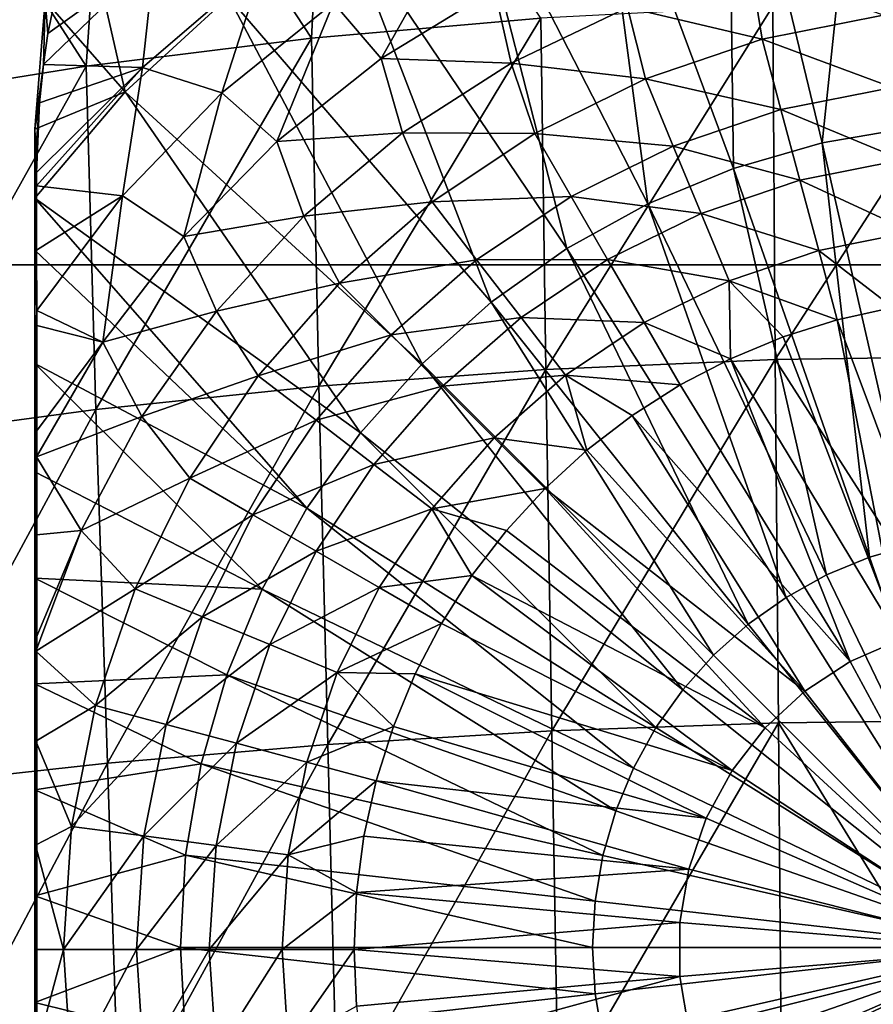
# Model space of a CAD drawing. Header units: metres. Extents: x -109 to 109, y -144 to 54.
# Tile 96 of 150: x -7.61 to -1.02, y -26.33 to -18.73. Entities that reach past the tile are written whole.
import ezdxf

# ---------------------------------------------------------------- set-up
doc = ezdxf.new("R2010")
doc.units = ezdxf.units.M
doc.layers.add('solid_20062313_XXX', color=7, linetype='CONTINUOUS')

msp = doc.modelspace()

# ---------------------------------------------------------------- linework, layer by layer
at = {"layer": 'solid_20062313_XXX'}
for points in [[(-14.150348, -1.144748, -19.350346), (0.037734, -1.145739, -19.388235), (-14.15034, -20.625799, -19.350346)], [(0.037734, -1.145739, -19.388235), (-0.037755, -20.625799, -19.388235), (-14.15034, -20.625799, -19.350346)], [(-6.919945, -16.495144, 73.605759), (-5.36028, -18.876364, 75.409912), (-5.224922, -16.261093, 74.000435)], [(-5.224922, -16.261093, 74.000435), (-5.36028, -18.876364, 75.409912), (-3.591062, -18.72192, 75.71521)], [(-1.080679, -16.477074, 70.368988), (0, -16.415268, 70.368958), (-0.713328, -19.562654, 71.217026)], [(-2.147266, -16.661686, 70.369087), (-1.080679, -16.477074, 70.368988), (-1.417685, -19.682329, 71.217087)], [(-1.080679, -16.477074, 70.368988), (-0.713328, -19.562654, 71.217026), (-1.417685, -19.682329, 71.217087)], [(-8.575331, -16.793539, 73.10257), (-7.098046, -19.091204, 74.985229), (-6.919945, -16.495144, 73.605759)], [(-6.919945, -16.495144, 73.605759), (-7.098046, -19.091204, 74.985229), (-5.36028, -18.876364, 75.409912)], [(-3.18585, -16.966694, 70.36924), (-2.147266, -16.661686, 70.369087), (-2.104215, -19.880116, 71.217194)], [(-2.147266, -16.661686, 70.369087), (-1.417685, -19.682329, 71.217087), (-2.104215, -19.880116, 71.217194)], [(-8.575331, -16.793539, 73.10257), (-8.79423, -19.365019, 74.443939), (-7.098046, -19.091204, 74.985229)], [(-4.182888, -17.388124, 70.369461), (-3.18585, -16.966694, 70.36924), (-2.764282, -20.153524, 71.217339)], [(-3.18585, -16.966694, 70.36924), (-2.104215, -19.880116, 71.217194), (-2.764282, -20.153524, 71.217339)], [(-5.125377, -17.920479, 70.369736), (-4.182888, -17.388124, 70.369461), (-3.389587, -20.499119, 71.217514)], [(-4.182888, -17.388124, 70.369461), (-2.764282, -20.153524, 71.217339), (-3.389587, -20.499119, 71.217514)], [(-6.798419, -19.288837, 70.370453), (-7.414762, -18.584621, 70.044571), (-7.177182, -17.615574, 69.837997)], [(-6.798419, -19.288837, 70.370453), (-7.177182, -17.615574, 69.837997), (-6.001027, -18.556816, 70.370071)], [(-6.001027, -18.556816, 70.370071), (-5.125377, -17.920479, 70.369736), (-3.972266, -20.91255, 71.217728)], [(-5.125377, -17.920479, 70.369736), (-3.389587, -20.499119, 71.217514), (-3.972266, -20.91255, 71.217728)], [(-4.822972, -19.033066, 68.949112), (-4.24993, -18.018618, 68.852959), (-5.189668, -18.602333, 68.852959)], [(-4.822972, -19.033066, 68.949112), (-3.947843, -18.495899, 68.949112), (-4.24993, -18.018618, 68.852959)], [(-6.569886, -18.250698, 68.668877), (-7.393628, -18.839331, 68.647186), (-7.428415, -19.077269, 68.668556)], [(-6.662868, -19.10095, 68.759308), (-6.569886, -18.250698, 68.668877), (-7.428415, -19.077269, 68.668556)], [(-7.393628, -18.839331, 68.647186), (-7.283821, -18.310022, 68.60202), (-7.414762, -18.584621, 70.044571)], [(-6.569886, -18.250698, 68.668877), (-7.283821, -18.310022, 68.60202), (-7.393628, -18.839331, 68.647186)], [(-6.662868, -19.10095, 68.759308), (-5.730915, -18.299797, 68.759308), (-6.569886, -18.250698, 68.668877)], [(-6.050331, -19.297379, 68.852959), (-5.730915, -18.299797, 68.759308), (-6.662868, -19.10095, 68.759308)], [(-6.050331, -19.297379, 68.852959), (-5.189668, -18.602333, 68.852959), (-5.730915, -18.299797, 68.759308)], [(-1.882404, -18.883772, 69.147163), (-1.973177, -18.325741, 69.047287), (-2.919798, -18.637547, 69.047287)], [(-1.882404, -18.883772, 69.147163), (-0.949324, -18.69817, 69.147163), (-1.973177, -18.325741, 69.047287)], [(-3.819183, -19.06699, 69.047287), (-3.947843, -18.495899, 68.949112), (-4.822972, -19.033066, 68.949112)], [(-3.819183, -19.06699, 69.047287), (-2.919798, -18.637547, 69.047287), (-3.947843, -18.495899, 68.949112)], [(-7.428415, -19.077269, 68.668556), (-7.414762, -18.584621, 70.044571), (-7.49461, -19.577002, 70.261803)], [(-6.798419, -19.288837, 70.370453), (-7.49461, -19.577002, 70.261803), (-7.414762, -18.584621, 70.044571)], [(-7.428415, -19.077269, 68.668556), (-7.393628, -18.839331, 68.647186), (-7.414762, -18.584621, 70.044571)], [(-6.798419, -19.288837, 70.370453), (-6.001027, -18.556816, 70.370071), (-4.504992, -21.388624, 71.217979)], [(-5.626009, -19.673012, 68.949112), (-5.189668, -18.602333, 68.852959), (-6.050331, -19.297379, 68.852959)], [(-6.001027, -18.556816, 70.370071), (-3.972266, -20.91255, 71.217728), (-4.504992, -21.388624, 71.217979)], [(-5.626009, -19.673012, 68.949112), (-4.822972, -19.033066, 68.949112), (-5.189668, -18.602333, 68.852959)], [(-0.000051, -18.59778, 75.960594), (-1.800817, -18.628864, 75.899147), (-1.780504, -21.354753, 77.168274)], [(-0.000051, -18.59778, 75.960594), (-1.780504, -21.354753, 77.168274), (0, -21.328831, 77.229347)], [(-2.783277, -19.189575, 69.147163), (-2.919798, -18.637547, 69.047287), (-3.819183, -19.06699, 69.047287)], [(-1.800817, -18.628864, 75.899147), (-3.591062, -18.72192, 75.71521), (-3.551129, -21.432369, 76.98542)], [(-1.800817, -18.628864, 75.899147), (-3.551129, -21.432369, 76.98542), (-1.780504, -21.354753, 77.168274)], [(-2.783277, -19.189575, 69.147163), (-1.882404, -18.883772, 69.147163), (-2.919798, -18.637547, 69.047287)], [(-3.591062, -18.72192, 75.71521), (-5.36028, -18.876364, 75.409912), (-5.30201, -21.561213, 76.681877)], [(-3.591062, -18.72192, 75.71521), (-5.30201, -21.561213, 76.681877), (-3.551129, -21.432369, 76.98542)], [(-0.875909, -19.255814, 69.248489), (-0.949324, -18.69817, 69.147163), (-1.882404, -18.883772, 69.147163)], [(-5.36028, -18.876364, 75.409912), (-7.098046, -19.091204, 74.985229), (-7.023339, -21.740492, 76.259499)], [(-5.36028, -18.876364, 75.409912), (-7.023339, -21.740492, 76.259499), (-5.30201, -21.561213, 76.681877)], [(-1.73683, -19.427061, 69.248489), (-1.882404, -18.883772, 69.147163), (-2.783277, -19.189575, 69.147163)], [(-1.73683, -19.427061, 69.248489), (-0.875909, -19.255814, 69.248489), (-1.882404, -18.883772, 69.147163)], [(-4.656781, -19.607124, 69.047287), (-4.822972, -19.033066, 68.949112), (-5.626009, -19.673012, 68.949112)], [(-4.656781, -19.607124, 69.047287), (-3.819183, -19.06699, 69.047287), (-4.822972, -19.033066, 68.949112)], [(-3.636526, -19.610352, 69.147163), (-3.819183, -19.06699, 69.047287), (-4.656781, -19.607124, 69.047287)], [(-3.636526, -19.610352, 69.147163), (-2.783277, -19.189575, 69.147163), (-3.819183, -19.06699, 69.047287)], [(-7.098046, -19.091204, 74.985229), (-8.79423, -19.365019, 74.443939), (-8.705589, -21.969067, 75.720947)], [(-7.098046, -19.091204, 74.985229), (-8.705589, -21.969067, 75.720947), (-7.023339, -21.740492, 76.259499)], [(-7.459478, -19.374596, 68.696274), (-7.428415, -19.077269, 68.668556), (-7.49461, -19.577002, 70.261803)], [(-6.662868, -19.10095, 68.759308), (-7.481089, -19.912334, 68.749207), (-7.480986, -20.015568, 68.759735)], [(-6.662868, -19.10095, 68.759308), (-7.459478, -19.374596, 68.696274), (-7.481089, -19.912334, 68.749207)], [(-6.818805, -20.093166, 68.852959), (-6.662868, -19.10095, 68.759308), (-7.480986, -20.015568, 68.759735)], [(-6.662868, -19.10095, 68.759308), (-7.428415, -19.077269, 68.668556), (-7.459478, -19.374596, 68.696274)], [(-6.818805, -20.093166, 68.852959), (-6.050331, -19.297379, 68.852959), (-6.662868, -19.10095, 68.759308)], [(-2.568034, -19.709217, 69.248489), (-2.783277, -19.189575, 69.147163), (-3.636526, -19.610352, 69.147163)], [(-2.568034, -19.709217, 69.248489), (-1.73683, -19.427061, 69.248489), (-2.783277, -19.189575, 69.147163)], [(-6.798419, -19.288837, 70.370453), (-7.49461, -20.110794, 70.374924), (-7.49461, -19.577002, 70.261803)], [(-6.798419, -19.288837, 70.370453), (-4.981064, -21.921349, 71.218254), (-7.49461, -20.110794, 70.374924)], [(-6.34495, -20.40617, 68.949112), (-6.050331, -19.297379, 68.852959), (-6.818805, -20.093166, 68.852959)], [(-6.798419, -19.288837, 70.370453), (-4.504992, -21.388624, 71.217979), (-4.981064, -21.921349, 71.218254)], [(-6.34495, -20.40617, 68.949112), (-5.626009, -19.673012, 68.949112), (-6.050331, -19.297379, 68.852959)], [(-0.802524, -19.813225, 69.351105), (-0.875909, -19.255814, 69.248489), (-1.73683, -19.427061, 69.248489)], [(-7.459478, -19.374596, 68.696274), (-7.49461, -19.577002, 70.261803), (-7.487862, -19.744362, 69.506889)], [(-7.459478, -19.374596, 68.696274), (-7.487862, -19.744362, 69.506889), (-7.481089, -19.912334, 68.749207)], [(-1.591316, -19.970127, 69.351105), (-1.73683, -19.427061, 69.248489), (-2.568034, -19.709217, 69.248489)], [(-1.591316, -19.970127, 69.351105), (-0.802524, -19.813225, 69.351105), (-1.73683, -19.427061, 69.248489)], [(-7.487862, -19.744362, 69.506889), (-7.49461, -19.577002, 70.261803), (-7.49461, -20.110794, 70.374924)], [(-5.419042, -20.249208, 69.047287), (-4.656781, -19.607124, 69.047287), (-5.626009, -19.673012, 68.949112)], [(-4.427554, -20.138901, 69.147163), (-4.656781, -19.607124, 69.047287), (-5.419042, -20.249208, 69.047287)], [(-4.427554, -20.138901, 69.147163), (-3.636526, -19.610352, 69.147163), (-4.656781, -19.607124, 69.047287)], [(-0.710016, -22.782568, 71.72934), (-1.417685, -19.682329, 71.217087), (-0.713328, -19.562654, 71.217026)], [(-5.419042, -20.249208, 69.047287), (-5.626009, -19.673012, 68.949112), (-6.34495, -20.40617, 68.949112)], [(-3.355299, -20.097452, 69.248489), (-3.636526, -19.610352, 69.147163), (-4.427554, -20.138901, 69.147163)], [(-3.355299, -20.097452, 69.248489), (-2.568034, -19.709217, 69.248489), (-3.636526, -19.610352, 69.147163)], [(-1.053848, -22.881624, 71.729385), (-2.104215, -19.880116, 71.217194), (-1.417685, -19.682329, 71.217087)], [(-1.053848, -22.881624, 71.729385), (-1.417685, -19.682329, 71.217087), (-0.710016, -22.782568, 71.72934)], [(-7.481089, -19.912334, 68.749207), (-7.487862, -19.744362, 69.506889), (-7.49461, -20.110794, 70.374924)], [(-2.352881, -20.228643, 69.351105), (-2.568034, -19.709217, 69.248489), (-3.355299, -20.097452, 69.248489)], [(-2.352881, -20.228643, 69.351105), (-1.591316, -19.970127, 69.351105), (-2.568034, -19.709217, 69.248489)], [(-0.729167, -20.370426, 69.45488), (-0.802524, -19.813225, 69.351105), (-1.591316, -19.970127, 69.351105)], [(-1.384428, -23.018555, 71.729462), (-2.764282, -20.153524, 71.217339), (-2.104215, -19.880116, 71.217194)], [(-1.384428, -23.018555, 71.729462), (-2.104215, -19.880116, 71.217194), (-1.053848, -22.881624, 71.729385)], [(-7.480986, -20.015568, 68.759735), (-7.481089, -19.912334, 68.749207), (-7.49461, -20.110794, 70.374924)], [(-1.445858, -20.512985, 69.45488), (-1.591316, -19.970127, 69.351105), (-2.352881, -20.228643, 69.351105)], [(-1.445858, -20.512985, 69.45488), (-0.729167, -20.370426, 69.45488), (-1.591316, -19.970127, 69.351105)], [(-7.480525, -20.510738, 68.808952), (-7.480986, -20.015568, 68.759735), (-7.49461, -20.110794, 70.374924)], [(-6.818805, -20.093166, 68.852959), (-7.480986, -20.015568, 68.759735), (-7.480525, -20.510738, 68.808952)], [(-7.480525, -20.510738, 68.808952), (-7.49461, -20.110794, 70.374924), (-7.49461, -20.510313, 70.45282)], [(-5.394497, -22.504028, 71.218559), (-7.49461, -20.510313, 70.45282), (-7.49461, -20.110794, 70.374924)], [(-4.981064, -21.921349, 71.218254), (-5.394497, -22.504028, 71.218559), (-7.49461, -20.110794, 70.374924)], [(-6.818805, -20.093166, 68.852959), (-7.480525, -20.510738, 68.808952), (-7.480144, -20.977695, 68.853394)], [(-6.969049, -21.221582, 68.949112), (-6.818805, -20.093166, 68.852959), (-7.480144, -20.977695, 68.853394)], [(-6.969049, -21.221582, 68.949112), (-6.34495, -20.40617, 68.949112), (-6.818805, -20.093166, 68.852959)], [(-5.142824, -20.766176, 69.147163), (-4.427554, -20.138901, 69.147163), (-5.419042, -20.249208, 69.047287)], [(-4.085153, -20.585125, 69.248489), (-4.427554, -20.138901, 69.147163), (-5.142824, -20.766176, 69.147163)], [(-4.085153, -20.585125, 69.248489), (-3.355299, -20.097452, 69.248489), (-4.427554, -20.138901, 69.147163)], [(-3.074187, -20.584351, 69.351105), (-3.355299, -20.097452, 69.248489), (-4.085153, -20.585125, 69.248489)], [(-3.074187, -20.584351, 69.351105), (-2.352881, -20.228643, 69.351105), (-3.355299, -20.097452, 69.248489)], [(-1.697598, -23.191637, 71.729546), (-3.389587, -20.499119, 71.217514), (-2.764282, -20.153524, 71.217339)], [(-1.697598, -23.191637, 71.729546), (-2.764282, -20.153524, 71.217339), (-1.384428, -23.018555, 71.729462)], [(-6.093634, -20.982857, 69.047287), (-5.419042, -20.249208, 69.047287), (-6.34495, -20.40617, 68.949112)], [(-5.142824, -20.766176, 69.147163), (-5.419042, -20.249208, 69.047287), (-6.093634, -20.982857, 69.047287)], [(-2.13781, -20.747871, 69.45488), (-2.352881, -20.228643, 69.351105), (-3.074187, -20.584351, 69.351105)], [(-2.13781, -20.747871, 69.45488), (-1.445858, -20.512985, 69.45488), (-2.352881, -20.228643, 69.351105)], [(-6.093634, -20.982857, 69.047287), (-6.34495, -20.40617, 68.949112), (-6.969049, -21.221582, 68.949112)], [(-0.87368, -20.954117, 69.558464), (-0.729167, -20.370426, 69.45488), (-1.445858, -20.512985, 69.45488)], [(-7.480144, -20.977695, 68.853394), (-7.49461, -20.510313, 70.45282), (-7.49461, -21.385141, 70.603378)], [(-5.394497, -22.504028, 71.218559), (-7.49461, -21.385141, 70.603378), (-7.49461, -20.510313, 70.45282)], [(-7.480144, -20.977695, 68.853394), (-7.480525, -20.510738, 68.808952), (-7.49461, -20.510313, 70.45282)], [(-1.989419, -23.398695, 71.72966), (-3.972266, -20.91255, 71.217728), (-3.389587, -20.499119, 71.217514)], [(-1.989419, -23.398695, 71.72966), (-3.389587, -20.499119, 71.217514), (-1.697598, -23.191637, 71.729546)], [(-1.302201, -21.049118, 69.558464), (-1.445858, -20.512985, 69.45488), (-2.13781, -20.747871, 69.45488)], [(-1.302201, -21.049118, 69.558464), (-0.87368, -20.954117, 69.558464), (-1.445858, -20.512985, 69.45488)], [(-4.745109, -21.163891, 69.248489), (-4.085153, -20.585125, 69.248489), (-5.142824, -20.766176, 69.147163)], [(-3.742893, -21.031166, 69.351105), (-4.085153, -20.585125, 69.248489), (-4.745109, -21.163891, 69.248489)], [(-3.742893, -21.031166, 69.351105), (-3.074187, -20.584351, 69.351105), (-4.085153, -20.585125, 69.248489)], [(-2.793183, -21.071066, 69.45488), (-3.074187, -20.584351, 69.351105), (-3.742893, -21.031166, 69.351105)], [(-2.793183, -21.071066, 69.45488), (-2.13781, -20.747871, 69.45488), (-3.074187, -20.584351, 69.351105)], [(-0.037755, -34.693718, -19.326387), (-18.923677, -20.625799, -19.320473), (-14.15034, -20.625799, -19.350346)], [(-18.923677, -35.040936, -19.255531), (-18.923677, -20.625799, -19.320473), (-0.037755, -34.693718, -19.326387)], [(-0.037755, -34.693718, -19.326387), (-14.15034, -20.625799, -19.350346), (-0.037755, -20.625799, -19.388235)], [(-5.7701, -21.481447, 69.147163), (-5.142824, -20.766176, 69.147163), (-6.093634, -20.982857, 69.047287)], [(-4.745109, -21.163891, 69.248489), (-5.142824, -20.766176, 69.147163), (-5.7701, -21.481447, 69.147163)], [(-2.126328, -21.349075, 69.558464), (-2.13781, -20.747871, 69.45488), (-2.793183, -21.071066, 69.45488)], [(-1.720813, -21.181107, 69.558464), (-1.302201, -21.049118, 69.558464), (-2.13781, -20.747871, 69.45488)], [(-2.126328, -21.349075, 69.558464), (-1.720813, -21.181107, 69.558464), (-2.13781, -20.747871, 69.45488)], [(-2.256223, -23.637125, 71.729782), (-4.504992, -21.388624, 71.217979), (-3.972266, -20.91255, 71.217728)], [(-2.256223, -23.637125, 71.729782), (-3.972266, -20.91255, 71.217728), (-1.989419, -23.398695, 71.72966)], [(-0.415722, -23.417713, 69.896255), (-0.87368, -20.954117, 69.558464), (-1.302201, -21.049118, 69.558464)], [(-7.480057, -21.092686, 68.864037), (-7.480144, -20.977695, 68.853394), (-7.49461, -21.385141, 70.603378)], [(-6.969049, -21.221582, 68.949112), (-7.480144, -20.977695, 68.853394), (-7.480057, -21.092686, 68.864037)], [(-6.669643, -21.796202, 69.047287), (-6.093634, -20.982857, 69.047287), (-6.969049, -21.221582, 68.949112)], [(-5.7701, -21.481447, 69.147163), (-6.093634, -20.982857, 69.047287), (-6.669643, -21.796202, 69.047287)], [(-4.347557, -21.561443, 69.351105), (-3.742893, -21.031166, 69.351105), (-4.745109, -21.163891, 69.248489)], [(-3.400764, -21.477037, 69.45488), (-3.742893, -21.031166, 69.351105), (-4.347557, -21.561443, 69.351105)], [(-3.400764, -21.477037, 69.45488), (-2.793183, -21.071066, 69.45488), (-3.742893, -21.031166, 69.351105)], [(-0.820104, -23.520117, 69.896255), (-1.302201, -21.049118, 69.558464), (-1.720813, -21.181107, 69.558464)], [(-0.415722, -23.417713, 69.896255), (-1.302201, -21.049118, 69.558464), (-0.820104, -23.520117, 69.896255)], [(-7.480057, -21.092686, 68.864037), (-7.49461, -22.223625, 70.722206), (-7.49461, -23.044189, 70.814659)], [(-7.480057, -23.491543, 69.181587), (-7.480057, -21.092686, 68.864037), (-7.49461, -23.044189, 70.814659)], [(-7.480057, -21.092686, 68.864037), (-7.49461, -21.385141, 70.603378), (-7.49461, -22.223625, 70.722206)], [(-7.480762, -21.90778, 68.934464), (-7.480057, -21.092686, 68.864037), (-7.480057, -23.491543, 69.181587)], [(-6.969049, -21.221582, 68.949112), (-7.480057, -21.092686, 68.864037), (-7.480762, -21.90778, 68.934464)], [(-2.51566, -21.55175, 69.558464), (-2.793183, -21.071066, 69.45488), (-3.400764, -21.477037, 69.45488)], [(-2.51566, -21.55175, 69.558464), (-2.126328, -21.349075, 69.558464), (-2.793183, -21.071066, 69.45488)], [(-5.323874, -21.823847, 69.248489), (-4.745109, -21.163891, 69.248489), (-5.7701, -21.481447, 69.147163)], [(-4.347557, -21.561443, 69.351105), (-4.745109, -21.163891, 69.248489), (-5.323874, -21.823847, 69.248489)], [(-0.820104, -23.520117, 69.896255), (-1.720813, -21.181107, 69.558464), (-2.126328, -21.349075, 69.558464)], [(-6.969049, -21.221582, 68.949112), (-7.480762, -21.90778, 68.934464), (-7.481213, -22.10556, 68.950172)], [(-6.669643, -21.796202, 69.047287), (-6.969049, -21.221582, 68.949112), (-7.481213, -22.10556, 68.950172)], [(-1.780504, -21.354753, 77.168274), (-3.551129, -21.432369, 76.98542), (-3.503836, -24.222088, 78.072449)], [(-1.780504, -21.354753, 77.168274), (-3.503836, -24.222088, 78.072449), (-1.756525, -24.159519, 78.252472)], [(-1.202116, -23.687683, 69.896255), (-2.126328, -21.349075, 69.558464), (-2.51566, -21.55175, 69.558464)], [(-0.820104, -23.520117, 69.896255), (-2.126328, -21.349075, 69.558464), (-1.202116, -23.687683, 69.896255)], [(0, -21.328831, 77.229347), (-1.780504, -21.354753, 77.168274), (0, -24.138624, 78.312592)], [(-1.780504, -21.354753, 77.168274), (-1.756525, -24.159519, 78.252472), (0, -24.138624, 78.312592)], [(-5.740091, -23.129333, 71.218887), (-7.49461, -22.223625, 70.722206), (-7.49461, -21.385141, 70.603378)], [(-5.394497, -22.504028, 71.218559), (-5.740091, -23.129333, 71.218887), (-7.49461, -21.385141, 70.603378)], [(-2.494653, -23.903929, 71.729919), (-4.981064, -21.921349, 71.218254), (-4.504992, -21.388624, 71.217979)], [(-2.494653, -23.903929, 71.729919), (-4.504992, -21.388624, 71.217979), (-2.256223, -23.637125, 71.729782)], [(-6.298648, -22.272474, 69.147163), (-5.7701, -21.481447, 69.147163), (-6.669643, -21.796202, 69.047287)], [(-5.323874, -21.823847, 69.248489), (-5.7701, -21.481447, 69.147163), (-6.298648, -22.272474, 69.147163)], [(-3.551129, -21.432369, 76.98542), (-5.30201, -21.561213, 76.681877), (-5.232728, -24.325974, 77.773529)], [(-3.551129, -21.432369, 76.98542), (-5.232728, -24.325974, 77.773529), (-3.503836, -24.222088, 78.072449)], [(-3.950157, -21.958843, 69.45488), (-3.400764, -21.477037, 69.45488), (-4.347557, -21.561443, 69.351105)], [(-3.23407, -22.054785, 69.558464), (-3.400764, -21.477037, 69.45488), (-3.950157, -21.958843, 69.45488)], [(-2.885846, -21.787584, 69.558464), (-2.51566, -21.55175, 69.558464), (-3.400764, -21.477037, 69.45488)], [(-3.23407, -22.054785, 69.558464), (-2.885846, -21.787584, 69.558464), (-3.400764, -21.477037, 69.45488)], [(-5.30201, -21.561213, 76.681877), (-7.023339, -21.740492, 76.259499), (-6.934044, -24.470573, 77.357452)], [(-5.30201, -21.561213, 76.681877), (-6.934044, -24.470573, 77.357452), (-5.232728, -24.325974, 77.773529)], [(-4.877833, -22.166107, 69.351105), (-4.347557, -21.561443, 69.351105), (-5.323874, -21.823847, 69.248489)], [(-3.950157, -21.958843, 69.45488), (-4.347557, -21.561443, 69.351105), (-4.877833, -22.166107, 69.351105)], [(-1.202116, -23.687683, 69.896255), (-2.51566, -21.55175, 69.558464), (-2.885846, -21.787584, 69.558464)], [(-7.023339, -21.740492, 76.259499), (-8.705589, -21.969067, 75.720947), (-8.598875, -24.655012, 76.826706)], [(-7.023339, -21.740492, 76.259499), (-8.598875, -24.655012, 76.826706), (-6.934044, -24.470573, 77.357452)], [(-7.137751, -22.676081, 69.047287), (-6.669643, -21.796202, 69.047287), (-7.481213, -22.10556, 68.950172)], [(-6.298648, -22.272474, 69.147163), (-6.669643, -21.796202, 69.047287), (-7.137751, -22.676081, 69.047287)], [(-1.551338, -23.915842, 69.896255), (-2.885846, -21.787584, 69.558464), (-3.23407, -22.054785, 69.558464)], [(-1.202116, -23.687683, 69.896255), (-2.885846, -21.787584, 69.558464), (-1.551338, -23.915842, 69.896255)], [(-5.811547, -22.553701, 69.248489), (-5.323874, -21.823847, 69.248489), (-6.298648, -22.272474, 69.147163)], [(-4.877833, -22.166107, 69.351105), (-5.323874, -21.823847, 69.248489), (-5.811547, -22.553701, 69.248489)], [(-7.481213, -22.10556, 68.950172), (-7.480762, -21.90778, 68.934464), (-7.480057, -23.491543, 69.181587)], [(-2.701711, -24.195751, 71.730072), (-5.394497, -22.504028, 71.218559), (-4.981064, -21.921349, 71.218254)], [(-2.701711, -24.195751, 71.730072), (-4.981064, -21.921349, 71.218254), (-2.494653, -23.903929, 71.729919)], [(-4.431962, -22.508236, 69.45488), (-3.950157, -21.958843, 69.45488), (-4.877833, -22.166107, 69.351105)], [(-3.55768, -22.35132, 69.558464), (-3.950157, -21.958843, 69.45488), (-4.431962, -22.508236, 69.45488)], [(-3.55768, -22.35132, 69.558464), (-3.23407, -22.054785, 69.558464), (-3.950157, -21.958843, 69.45488)], [(-7.482911, -22.708466, 68.994217), (-7.481213, -22.10556, 68.950172), (-7.480057, -23.491543, 69.181587)], [(-7.137751, -22.676081, 69.047287), (-7.481213, -22.10556, 68.950172), (-7.482911, -22.708466, 68.994217)], [(-1.551338, -23.915842, 69.896255), (-3.23407, -22.054785, 69.558464), (-3.55768, -22.35132, 69.558464)], [(-5.324648, -22.834812, 69.351105), (-4.877833, -22.166107, 69.351105), (-5.811547, -22.553701, 69.248489)], [(-4.431962, -22.508236, 69.45488), (-4.877833, -22.166107, 69.351105), (-5.324648, -22.834812, 69.351105)], [(-5.740091, -23.129333, 71.218887), (-7.49461, -23.044189, 70.814659), (-7.49461, -22.223625, 70.722206)], [(-6.719424, -23.125723, 69.147163), (-6.298648, -22.272474, 69.147163), (-7.137751, -22.676081, 69.047287)], [(-5.811547, -22.553701, 69.248489), (-6.298648, -22.272474, 69.147163), (-6.719424, -23.125723, 69.147163)], [(-3.854214, -22.674931, 69.558464), (-3.55768, -22.35132, 69.558464), (-4.431962, -22.508236, 69.45488)], [(-1.858243, -24.198366, 69.896255), (-3.55768, -22.35132, 69.558464), (-3.854214, -22.674931, 69.558464)], [(-1.551338, -23.915842, 69.896255), (-3.55768, -22.35132, 69.558464), (-1.858243, -24.198366, 69.896255)], [(-6.199783, -23.340965, 69.248489), (-5.811547, -22.553701, 69.248489), (-6.719424, -23.125723, 69.147163)], [(-5.324648, -22.834812, 69.351105), (-5.811547, -22.553701, 69.248489), (-6.199783, -23.340965, 69.248489)], [(-2.874794, -24.508921, 71.730232), (-5.740091, -23.129333, 71.218887), (-5.394497, -22.504028, 71.218559)], [(-2.874794, -24.508921, 71.730232), (-5.394497, -22.504028, 71.218559), (-2.701711, -24.195751, 71.730072)], [(-4.837934, -23.115818, 69.45488), (-4.431962, -22.508236, 69.45488), (-5.324648, -22.834812, 69.351105)], [(-4.121416, -23.023153, 69.558464), (-4.431962, -22.508236, 69.45488), (-4.837934, -23.115818, 69.45488)], [(-4.121416, -23.023153, 69.558464), (-3.854214, -22.674931, 69.558464), (-4.431962, -22.508236, 69.45488)], [(-7.137751, -22.676081, 69.047287), (-7.485338, -23.504118, 69.042641), (-7.485633, -23.606943, 69.048027)], [(-6.719424, -23.125723, 69.147163), (-7.137751, -22.676081, 69.047287), (-7.485633, -23.606943, 69.048027)], [(-7.137751, -22.676081, 69.047287), (-7.482911, -22.708466, 68.994217), (-7.485338, -23.504118, 69.042641)], [(-7.485338, -23.504118, 69.042641), (-7.482911, -22.708466, 68.994217), (-7.480057, -23.491543, 69.181587)], [(-1.858243, -24.198366, 69.896255), (-3.854214, -22.674931, 69.558464), (-4.121416, -23.023153, 69.558464)], [(-1.053848, -22.881624, 71.729385), (-0.710016, -22.782568, 71.72934), (0, -25.893261, 71.899986)], [(-5.680357, -23.556118, 69.351105), (-5.324648, -22.834812, 69.351105), (-6.199783, -23.340965, 69.248489)], [(-4.837934, -23.115818, 69.45488), (-5.324648, -22.834812, 69.351105), (-5.680357, -23.556118, 69.351105)], [(-1.384428, -23.018555, 71.729462), (-1.053848, -22.881624, 71.729385), (0, -25.893261, 71.899986)], [(-4.35725, -23.393341, 69.558464), (-4.121416, -23.023153, 69.558464), (-4.837934, -23.115818, 69.45488)], [(-2.11446, -24.527555, 69.896255), (-4.121416, -23.023153, 69.558464), (-4.35725, -23.393341, 69.558464)], [(-1.858243, -24.198366, 69.896255), (-4.121416, -23.023153, 69.558464), (-2.11446, -24.527555, 69.896255)], [(-1.697598, -23.191637, 71.729546), (-1.384428, -23.018555, 71.729462), (0, -25.893261, 71.899986)], [(-7.480057, -23.491543, 69.181587), (-7.49461, -23.044189, 70.814659), (-7.49461, -23.859035, 70.883354)], [(-6.0135, -23.7894, 71.219231), (-7.49461, -23.859035, 70.883354), (-7.49461, -23.044189, 70.814659)], [(-5.740091, -23.129333, 71.218887), (-6.0135, -23.7894, 71.219231), (-7.49461, -23.044189, 70.814659)], [(-7.025229, -24.026596, 69.147163), (-6.719424, -23.125723, 69.147163), (-7.485633, -23.606943, 69.048027)], [(-6.199783, -23.340965, 69.248489), (-6.719424, -23.125723, 69.147163), (-7.025229, -24.026596, 69.147163)], [(-3.011725, -24.8395, 71.730408), (-6.0135, -23.7894, 71.219231), (-5.740091, -23.129333, 71.218887)], [(-3.011725, -24.8395, 71.730408), (-5.740091, -23.129333, 71.218887), (-2.874794, -24.508921, 71.730232)], [(-5.161129, -23.771191, 69.45488), (-4.837934, -23.115818, 69.45488), (-5.680357, -23.556118, 69.351105)], [(-4.35725, -23.393341, 69.558464), (-4.837934, -23.115818, 69.45488), (-5.161129, -23.771191, 69.45488)], [(-1.989419, -23.398695, 71.72966), (-1.697598, -23.191637, 71.729546), (0, -25.893261, 71.899986)], [(-6.481939, -24.172171, 69.248489), (-6.199783, -23.340965, 69.248489), (-7.025229, -24.026596, 69.147163)], [(-5.680357, -23.556118, 69.351105), (-6.199783, -23.340965, 69.248489), (-6.481939, -24.172171, 69.248489)], [(-4.559924, -23.782673, 69.558464), (-4.35725, -23.393341, 69.558464), (-5.161129, -23.771191, 69.45488)], [(-2.11446, -24.527555, 69.896255), (-4.35725, -23.393341, 69.558464), (-4.559924, -23.782673, 69.558464)], [(-2.256223, -23.637125, 71.729782), (-1.989419, -23.398695, 71.72966), (0, -25.893261, 71.899986)], [(-7.480057, -23.491543, 69.181587), (-7.49461, -24.675732, 70.92926), (-7.49461, -25.495098, 70.952339)], [(-7.480057, -25.909, 69.287712), (-7.480057, -23.491543, 69.181587), (-7.49461, -25.495098, 70.952339)], [(-7.480057, -23.491543, 69.181587), (-7.49461, -23.859035, 70.883354), (-7.49461, -24.675732, 70.92926)], [(-7.485633, -23.606943, 69.048027), (-7.485338, -23.504118, 69.042641), (-7.480057, -25.909, 69.287712)], [(-7.485338, -23.504118, 69.042641), (-7.480057, -23.491543, 69.181587), (-7.480057, -25.909, 69.287712)], [(-5.938874, -24.317684, 69.351105), (-5.680357, -23.556118, 69.351105), (-6.481939, -24.172171, 69.248489)], [(-5.161129, -23.771191, 69.45488), (-5.680357, -23.556118, 69.351105), (-5.938874, -24.317684, 69.351105)], [(-0.820104, -23.520117, 69.896255), (-1.202116, -23.687683, 69.896255), (0, -25.909, 70.009155)], [(-7.487399, -24.301456, 69.078667), (-7.485633, -23.606943, 69.048027), (-7.480057, -25.909, 69.287712)], [(-7.025229, -24.026596, 69.147163), (-7.485633, -23.606943, 69.048027), (-7.487399, -24.301456, 69.078667)], [(-2.494653, -23.903929, 71.729919), (-2.256223, -23.637125, 71.729782), (0, -25.893261, 71.899986)], [(-1.202116, -23.687683, 69.896255), (-1.551338, -23.915842, 69.896255), (0, -25.909, 70.009155)], [(-5.396015, -24.463142, 69.45488), (-5.161129, -23.771191, 69.45488), (-5.938874, -24.317684, 69.351105)], [(-4.727894, -24.188187, 69.558464), (-5.161129, -23.771191, 69.45488), (-5.396015, -24.463142, 69.45488)], [(-4.727894, -24.188187, 69.558464), (-4.559924, -23.782673, 69.558464), (-5.161129, -23.771191, 69.45488)], [(-2.313, -24.894424, 69.896255), (-4.559924, -23.782673, 69.558464), (-4.727894, -24.188187, 69.558464)], [(-2.11446, -24.527555, 69.896255), (-4.559924, -23.782673, 69.558464), (-2.313, -24.894424, 69.896255)], [(-6.0135, -23.7894, 71.219231), (-6.211286, -24.475929, 71.219582), (-7.49461, -23.859035, 70.883354)], [(-6.211286, -24.475929, 71.219582), (-7.49461, -24.675732, 70.92926), (-7.49461, -23.859035, 70.883354)], [(-3.110781, -25.183332, 71.730583), (-6.211286, -24.475929, 71.219582), (-6.0135, -23.7894, 71.219231)], [(-3.110781, -25.183332, 71.730583), (-6.0135, -23.7894, 71.219231), (-3.011725, -24.8395, 71.730408)], [(-2.701711, -24.195751, 71.730072), (-2.494653, -23.903929, 71.729919), (0, -25.893261, 71.899986)], [(-1.551338, -23.915842, 69.896255), (-1.858243, -24.198366, 69.896255), (0, -25.909, 70.009155)], [(-7.21083, -24.959677, 69.147163), (-7.025229, -24.026596, 69.147163), (-7.487399, -24.301456, 69.078667)], [(-6.481939, -24.172171, 69.248489), (-7.025229, -24.026596, 69.147163), (-7.21083, -24.959677, 69.147163)], [(-1.756525, -24.159519, 78.252472), (-3.503836, -24.222088, 78.072449), (-3.456124, -27.079035, 78.97036)], [(-1.756525, -24.159519, 78.252472), (-3.456124, -27.079035, 78.97036), (-1.732356, -27.030712, 79.146629)], [(0, -24.138624, 78.312592), (-1.756525, -24.159519, 78.252472), (0, -27.014574, 79.205498)], [(-1.756525, -24.159519, 78.252472), (-1.732356, -27.030712, 79.146629), (0, -27.014574, 79.205498)], [(-6.653187, -25.033091, 69.248489), (-6.481939, -24.172171, 69.248489), (-7.21083, -24.959677, 69.147163)], [(-5.938874, -24.317684, 69.351105), (-6.481939, -24.172171, 69.248489), (-6.653187, -25.033091, 69.248489)], [(-4.859881, -24.606798, 69.558464), (-4.727894, -24.188187, 69.558464), (-5.396015, -24.463142, 69.45488)], [(-3.503836, -24.222088, 78.072449), (-5.232728, -24.325974, 77.773529), (-5.162722, -27.159286, 78.677597)], [(-3.503836, -24.222088, 78.072449), (-5.162722, -27.159286, 78.677597), (-3.456124, -27.079035, 78.97036)], [(-2.313, -24.894424, 69.896255), (-4.727894, -24.188187, 69.558464), (-4.859881, -24.606798, 69.558464)], [(-2.874794, -24.508921, 71.730232), (-2.701711, -24.195751, 71.730072), (0, -25.893261, 71.899986)], [(-1.858243, -24.198366, 69.896255), (-2.11446, -24.527555, 69.896255), (0, -25.909, 70.009155)], [(-7.488749, -25.103437, 69.101013), (-7.487399, -24.301456, 69.078667), (-7.480057, -25.909, 69.287712)], [(-7.21083, -24.959677, 69.147163), (-7.487399, -24.301456, 69.078667), (-7.488749, -25.103437, 69.101013)], [(-6.095774, -25.106476, 69.351105), (-5.938874, -24.317684, 69.351105), (-6.653187, -25.033091, 69.248489)], [(-5.396015, -24.463142, 69.45488), (-5.938874, -24.317684, 69.351105), (-6.095774, -25.106476, 69.351105)], [(-5.232728, -24.325974, 77.773529), (-6.934044, -24.470573, 77.357452), (-6.84361, -27.271027, 78.269958)], [(-5.232728, -24.325974, 77.773529), (-6.84361, -27.271027, 78.269958), (-5.162722, -27.159286, 78.677597)], [(-6.934044, -24.470573, 77.357452), (-8.598875, -24.655012, 76.826706), (-8.490464, -27.413618, 77.749741)], [(-6.934044, -24.470573, 77.357452), (-8.490464, -27.413618, 77.749741), (-6.84361, -27.271027, 78.269958)], [(-5.538573, -25.179832, 69.45488), (-5.396015, -24.463142, 69.45488), (-6.095774, -25.106476, 69.351105)], [(-4.859881, -24.606798, 69.558464), (-5.396015, -24.463142, 69.45488), (-5.538573, -25.179832, 69.45488)], [(-6.211286, -24.475929, 71.219582), (-6.330961, -25.180286, 71.219955), (-7.49461, -24.675732, 70.92926)], [(-3.170718, -25.536095, 71.730766), (-6.330961, -25.180286, 71.219955), (-6.211286, -24.475929, 71.219582)], [(-3.170718, -25.536095, 71.730766), (-6.211286, -24.475929, 71.219582), (-3.110781, -25.183332, 71.730583)], [(-3.011725, -24.8395, 71.730408), (-2.874794, -24.508921, 71.730232), (0, -25.893261, 71.899986)], [(-2.11446, -24.527555, 69.896255), (-2.313, -24.894424, 69.896255), (0, -25.909, 70.009155)], [(-4.954882, -25.03532, 69.558464), (-4.859881, -24.606798, 69.558464), (-5.538573, -25.179832, 69.45488)], [(-2.448447, -25.288969, 69.896255), (-4.859881, -24.606798, 69.558464), (-4.954882, -25.03532, 69.558464)], [(-2.313, -24.894424, 69.896255), (-4.859881, -24.606798, 69.558464), (-2.448447, -25.288969, 69.896255)], [(-6.330961, -25.180286, 71.219955), (-7.49461, -25.495098, 70.952339), (-7.49461, -24.675732, 70.92926)], [(-3.110781, -25.183332, 71.730583), (-3.011725, -24.8395, 71.730408), (0, -25.893261, 71.899986)], [(-2.313, -24.894424, 69.896255), (-2.448447, -25.288969, 69.896255), (0, -25.909, 70.009155)], [(-7.273052, -25.909, 69.147163), (-7.21083, -24.959677, 69.147163), (-7.488749, -25.103437, 69.101013)], [(-6.653187, -25.033091, 69.248489), (-7.21083, -24.959677, 69.147163), (-7.273052, -25.909, 69.147163)], [(-6.710597, -25.909, 69.248489), (-6.653187, -25.033091, 69.248489), (-7.273052, -25.909, 69.147163)], [(-6.095774, -25.106476, 69.351105), (-6.653187, -25.033091, 69.248489), (-6.710597, -25.909, 69.248489)], [(-5.012174, -25.470491, 69.558464), (-4.954882, -25.03532, 69.558464), (-5.538573, -25.179832, 69.45488)], [(-2.448447, -25.288969, 69.896255), (-4.954882, -25.03532, 69.558464), (-5.012174, -25.470491, 69.558464)], [(-7.489215, -25.909029, 69.108612), (-7.488749, -25.103437, 69.101013), (-7.480057, -25.909, 69.287712)], [(-7.273052, -25.909, 69.147163), (-7.488749, -25.103437, 69.101013), (-7.489215, -25.909029, 69.108612)], [(-6.148375, -25.909, 69.351105), (-6.095774, -25.106476, 69.351105), (-6.710597, -25.909, 69.248489)], [(-5.538573, -25.179832, 69.45488), (-6.095774, -25.106476, 69.351105), (-6.148375, -25.909, 69.351105)], [(-6.330961, -25.180286, 71.219955), (-6.37102, -25.893614, 71.220322), (-7.49461, -25.495098, 70.952339)], [(-3.190781, -25.893349, 71.730957), (-6.37102, -25.893614, 71.220322), (-6.330961, -25.180286, 71.219955)], [(-3.190781, -25.893349, 71.730957), (-6.330961, -25.180286, 71.219955), (-3.170718, -25.536095, 71.730766)], [(-5.586366, -25.909, 69.45488), (-5.538573, -25.179832, 69.45488), (-6.148375, -25.909, 69.351105)], [(-5.012174, -25.470491, 69.558464), (-5.538573, -25.179832, 69.45488), (-5.586366, -25.909, 69.45488)], [(-3.170718, -25.536095, 71.730766), (-3.110781, -25.183332, 71.730583), (0, -25.893261, 71.899986)], [(-2.448447, -25.288969, 69.896255), (-5.012174, -25.470491, 69.558464), (-2.517107, -25.700426, 69.896255)], [(-2.448447, -25.288969, 69.896255), (-2.517107, -25.700426, 69.896255), (0, -25.909, 70.009155)], [(-7.480057, -25.909, 69.287712), (-7.49461, -25.495098, 70.952339), (-7.49461, -26.317316, 70.952415)], [(-6.37102, -25.893614, 71.220322), (-7.49461, -26.317316, 70.952415), (-7.49461, -25.495098, 70.952339)], [(-5.03132, -25.909, 69.558464), (-5.012174, -25.470491, 69.558464), (-5.586366, -25.909, 69.45488)], [(-2.517107, -25.700426, 69.896255), (-5.012174, -25.470491, 69.558464), (-5.03132, -25.909, 69.558464)], [(-3.190781, -25.893349, 71.730957), (-3.170718, -25.536095, 71.730766), (0, -25.893261, 71.899986)], [(-2.517107, -25.700426, 69.896255), (-5.03132, -25.909, 69.558464), (-2.517107, -26.117573, 69.896255)], [(-2.517107, -25.700426, 69.896255), (-2.517107, -26.117573, 69.896255), (0, -25.909, 70.009155)], [(-6.37102, -25.893614, 71.220322), (-6.330961, -26.606943, 71.220695), (-7.49461, -26.317316, 70.952415)], [(-7.480057, -25.909, 69.287712), (-7.49461, -27.136648, 70.929497), (-7.49461, -27.953358, 70.883743)], [(-7.480057, -28.326456, 69.181587), (-7.480057, -25.909, 69.287712), (-7.49461, -27.953358, 70.883743)], [(-7.480057, -25.909, 69.287712), (-7.49461, -26.317316, 70.952415), (-7.49461, -27.136648, 70.929497)], [(-7.489215, -25.909029, 69.108612), (-7.480057, -25.909, 69.287712), (-7.480057, -28.326456, 69.181587)], [(-7.273052, -25.909, 69.147163), (-7.489215, -25.909029, 69.108612), (-7.488748, -26.714621, 69.101013)], [(-7.488748, -26.714621, 69.101013), (-7.489215, -25.909029, 69.108612), (-7.480057, -28.326456, 69.181587)], [(-7.21083, -26.858324, 69.147163), (-7.273052, -25.909, 69.147163), (-7.488748, -26.714621, 69.101013)], [(-6.710597, -25.909, 69.248489), (-7.273052, -25.909, 69.147163), (-7.21083, -26.858324, 69.147163)], [(-6.653187, -26.784908, 69.248489), (-6.710597, -25.909, 69.248489), (-7.21083, -26.858324, 69.147163)], [(-6.148375, -25.909, 69.351105), (-6.710597, -25.909, 69.248489), (-6.653187, -26.784908, 69.248489)], [(-6.095774, -26.711523, 69.351105), (-6.148375, -25.909, 69.351105), (-6.653187, -26.784908, 69.248489)], [(-3.170718, -26.250603, 71.73114), (-6.37102, -25.893614, 71.220322), (-3.190781, -25.893349, 71.730957)], [(-3.170718, -26.250603, 71.73114), (-6.330961, -26.606943, 71.220695), (-6.37102, -25.893614, 71.220322)], [(-5.586366, -25.909, 69.45488), (-6.148375, -25.909, 69.351105), (-6.095774, -26.711523, 69.351105)], [(-5.538573, -26.638166, 69.45488), (-5.586366, -25.909, 69.45488), (-6.095774, -26.711523, 69.351105)], [(-5.03132, -25.909, 69.558464), (-5.586366, -25.909, 69.45488), (-5.538573, -26.638166, 69.45488)], [(-5.012174, -26.347507, 69.558464), (-5.03132, -25.909, 69.558464), (-5.538573, -26.638166, 69.45488)], [(-2.517107, -26.117573, 69.896255), (-5.03132, -25.909, 69.558464), (-5.012174, -26.347507, 69.558464)], [(-3.170718, -26.250603, 71.73114), (-3.190781, -25.893349, 71.730957), (0, -25.893261, 71.899986)], [(-3.110781, -26.603363, 71.731323), (-3.170718, -26.250603, 71.73114), (0, -25.893261, 71.899986)], [(-3.011725, -26.947197, 71.731506), (-3.110781, -26.603363, 71.731323), (0, -25.893261, 71.899986)], [(-2.874794, -27.277777, 71.731674), (-3.011725, -26.947197, 71.731506), (0, -25.893261, 71.899986)], [(-2.701711, -27.590946, 71.731842), (-2.874794, -27.277777, 71.731674), (0, -25.893261, 71.899986)], [(-2.494653, -27.882767, 71.731995), (-2.701711, -27.590946, 71.731842), (0, -25.893261, 71.899986)], [(-2.517107, -26.117573, 69.896255), (-2.448447, -26.529032, 69.896255), (0, -25.909, 70.009155)], [(-2.256223, -28.14957, 71.732132), (-2.494653, -27.882767, 71.731995), (0, -25.893261, 71.899986)], [(-2.448447, -26.529032, 69.896255), (-2.313, -26.923576, 69.896255), (0, -25.909, 70.009155)], [(-2.313, -26.923576, 69.896255), (-2.11446, -27.290445, 69.896255), (0, -25.909, 70.009155)], [(-1.989419, -28.388, 71.732254), (-2.256223, -28.14957, 71.732132), (0, -25.893261, 71.899986)], [(-2.11446, -27.290445, 69.896255), (-1.858243, -27.619633, 69.896255), (0, -25.909, 70.009155)], [(-1.697598, -28.59506, 71.732361), (-1.989419, -28.388, 71.732254), (0, -25.893261, 71.899986)], [(-1.858243, -27.619633, 69.896255), (-1.551338, -27.902159, 69.896255), (0, -25.909, 70.009155)], [(-1.384428, -28.768143, 71.732452), (-1.697598, -28.59506, 71.732361), (0, -25.893261, 71.899986)], [(-1.551338, -27.902159, 69.896255), (-1.202116, -28.130316, 69.896255), (0, -25.909, 70.009155)], [(-1.053848, -28.905073, 71.732521), (-1.384428, -28.768143, 71.732452), (0, -25.893261, 71.899986)], [(-1.202116, -28.130316, 69.896255), (-0.820104, -28.297882, 69.896255), (0, -25.909, 70.009155)], [(-0.710016, -29.004129, 71.732574), (-1.053848, -28.905073, 71.732521), (0, -25.893261, 71.899986)], [(-2.517107, -26.117573, 69.896255), (-5.012174, -26.347507, 69.558464), (-4.954882, -26.782679, 69.558464)], [(-2.517107, -26.117573, 69.896255), (-4.954882, -26.782679, 69.558464), (-2.448447, -26.529032, 69.896255)], [(-3.110781, -26.603363, 71.731323), (-6.330961, -26.606943, 71.220695), (-3.170718, -26.250603, 71.73114)], [(-6.330961, -26.606943, 71.220695), (-7.49461, -27.136648, 70.929497), (-7.49461, -26.317316, 70.952415)]]:
    msp.add_3dface(points, dxfattribs=at)

doc.saveas('drawing.dxf')
